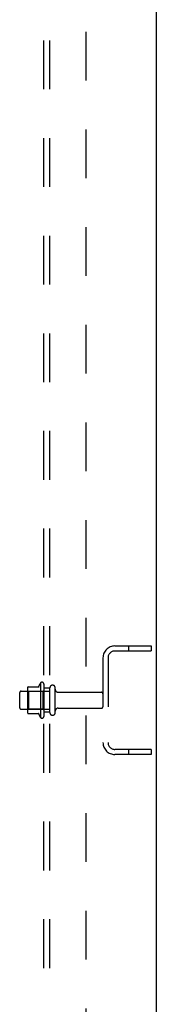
# Model space of a CAD drawing. Header units: inches. Extents: x 0 to 184, y 0 to 119.
# Tile 94 of 101: x 123.31 to 126.14, y 38.34 to 58.75. Entities that reach past the tile are written whole.
import ezdxf

# ---------------------------------------------------------------- set-up
doc = ezdxf.new("R2010")
doc.units = ezdxf.units.IN
doc.header["$LTSCALE"] = 10.121375
doc.header["$MEASUREMENT"] = 0
doc.linetypes.add('HIDDEN', pattern=[0.2, 0.1, -0.1])
doc.layers.get('0').update_dxf_attribs({"linetype": 'CONTINUOUS'})
doc.layers.add('DEFAULT_2', color=8, linetype='HIDDEN')
doc.layers.add('SUBPANEL', color=7, linetype='CONTINUOUS')

msp = doc.modelspace()

# ---------------------------------------------------------------- linework, layer by layer
at = {"color": 3, "linetype": 'Continuous'}
msp.add_line((126.136, 78.542), (126.136, 10.75), dxfattribs=at)
at = {"layer": 'DEFAULT_2', "color": 8, "linetype": 'HIDDEN'}
for p, q in [((125.278, 45.771), (126.032, 45.771)), ((125.562, 45.771), (125.562, 45.667)), ((126.032, 45.771), (126.032, 45.667)), ((125.032, 45.524), (125.032, 43.767)), ((125.136, 45.524), (125.136, 43.767)), ((125.278, 45.667), (126.032, 45.667)), ((123.482, 44.923), (123.709, 44.923)), ((123.737, 45.001), (123.737, 44.29)), ((123.807, 44.98), (123.807, 44.311)), ((123.307, 44.488), (123.307, 44.803)), ((123.337, 44.833), (123.932, 44.833)), ((123.471, 44.901), (123.471, 44.39)), ((123.491, 44.829), (123.471, 44.849)), ((123.787, 44.829), (123.491, 44.829)), ((123.491, 44.829), (123.491, 44.462)), ((123.787, 44.829), (123.807, 44.849)), ((123.787, 44.829), (123.787, 44.462)), ((123.932, 44.388), (123.932, 44.903)), ((124.042, 44.388), (124.042, 44.903)), ((124.104, 44.811), (125.002, 44.811)), ((123.337, 44.458), (123.932, 44.458)), ((123.491, 44.462), (123.471, 44.442)), ((123.482, 44.368), (123.709, 44.368)), ((123.787, 44.462), (123.491, 44.462)), ((123.787, 44.462), (123.807, 44.442)), ((124.104, 44.481), (125.002, 44.481)), ((126.032, 43.625), (125.278, 43.625)), ((126.032, 43.521), (125.278, 43.521)), ((125.562, 43.625), (125.562, 43.521)), ((126.032, 43.625), (126.032, 43.521))]:
    msp.add_line(p, q, dxfattribs=at)
for centre, radius, start, end in [((125.278, 45.524), 0.246, 90, 180), ((125.278, 45.524), 0.142, 90, 180), ((123.612, 44.901), 0.141, 174.7919, 180), ((123.482, 44.913), 0.01, 90, 174.8062), ((123.69, 44.933), 0.01, 270, 336.0321), ((124.337, 44.646), 0.698, 149.3369, 156.0321), ((123.769, 44.98), 0.0384, 0, 145.5503), ((123.987, 44.903), 0.055, 360, 180), ((123.337, 44.803), 0.03, 90, 180), ((124.104, 44.873), 0.0625, 180, 270), ((125.002, 44.781), 0.03, 360, 90), ((125.002, 44.511), 0.03, 270, 0), ((123.337, 44.488), 0.03, 180, 270), ((123.612, 44.39), 0.141, 180, 185.2081), ((123.482, 44.378), 0.01, 185.1938, 270), ((123.69, 44.358), 0.01, 23.9679, 90), ((124.337, 44.646), 0.698, 203.9679, 210.6631), ((123.769, 44.311), 0.0384, 214.4497, 360), ((123.987, 44.388), 0.055, 180, 0), ((124.104, 44.418), 0.0625, 90, 180), ((125.278, 43.767), 0.246, 180, 270), ((125.278, 43.767), 0.142, 180, 270)]:
    msp.add_arc(centre, radius, start, end, dxfattribs=at)
at = {"layer": 'SUBPANEL', "color": 8, "linetype": 'HIDDEN'}
for p, q in [((123.807, 14.802), (123.807, 74.489)), ((123.932, 14.802), (123.932, 74.489)), ((124.682, 21.052), (124.682, 68.239)), ((123.932, 44.896), (123.807, 44.896)), ((123.932, 44.396), (123.807, 44.396))]:
    msp.add_line(p, q, dxfattribs=at)

doc.saveas('drawing.dxf')
